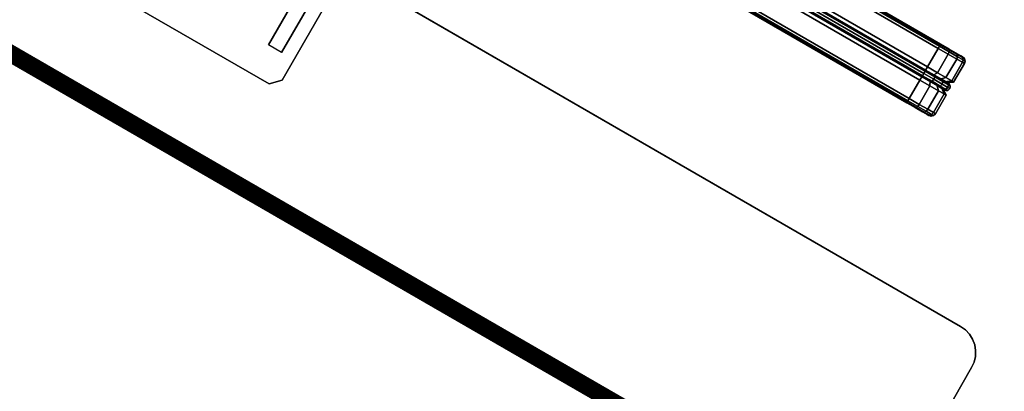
# Model space of a CAD drawing. Header units: inches. Extents: x 390 to 1835, y -266 to 136.
# Tile 63 of 256: x 1509 to 1517, y 1 to 4. Entities that reach past the tile are written whole.
import ezdxf
from ezdxf.enums import TextEntityAlignment as Align

# ---------------------------------------------------------------- set-up
doc = ezdxf.new("R2010")
doc.units = ezdxf.units.IN
doc.header["$LTSCALE"] = 0.95294
doc.header["$MEASUREMENT"] = 0
for name, color, linetype in [('A-FURN-3-PLANES-TABLE-LEG-BASE-EXTENSION', 252, 'Continuous'), ('A-FURN-3-PLANES-TABLE-TOP-EDGE', 35, 'Continuous'), ('A-FURN-3-PLANES-TABLE-TOP-SURFACE-BOTTOM', 49, 'Continuous'), ('A-FURN-3-PLANES-TABLE-TOP-SURFACE-TOP', 33, 'Continuous'), ('A-FURN-3-SCREEN-FABRIC', 96, 'Continuous'), ('A-FURN-3-SCREEN-FABRIC-TRIM', 250, 'Continuous'), ('A-FURN-3-SCREEN-HARDWARE-BASE', 251, 'Continuous'), ('A-FURN-3-SCREEN-HARDWARE-CONNECTOR', 254, 'Continuous'), ('A-FURN-HAWORTH-ATT', 251, 'Continuous')]:
    doc.layers.add(name, color=color, linetype=linetype)

# ---------------------------------------------------------------- blocks, each defined once
blk = doc.blocks.new('TARA-2460-JNC4-FLAT-3D-3')
at = {"layer": 'A-FURN-3-PLANES-TABLE-LEG-BASE-EXTENSION'}
for points, invisible_edges in [([(10.9132, -4.012, 27.702), (10.9511, -3.9809, 27.702), (48.7289, -3.9809, 27.702), (48.7668, -4.012, 27.702)], 10), ([(10.9511, -3.9809, 27.702), (10.9943, -3.9578, 27.702), (48.6857, -3.9578, 27.702), (48.7289, -3.9809, 27.702)], 10), ([(10.9943, -3.9578, 27.702), (11.0412, -3.9435, 27.702), (48.6388, -3.9435, 27.702), (48.6857, -3.9578, 27.702)], 10), ([(11.0412, -3.9435, 27.702), (11.09, -3.9387, 27.702), (48.59, -3.9387, 27.702), (48.6388, -3.9435, 27.702)], 8), ([(10.859, -4.0931, 27.702), (10.8821, -4.0498, 27.702), (48.7979, -4.0498, 27.702), (48.821, -4.0931, 27.702)], 10), ([(10.8821, -4.0498, 27.702), (10.9132, -4.012, 27.702), (48.7668, -4.012, 27.702), (48.7979, -4.0498, 27.702)], 10), ([(10.84, -4.1887, 27.702), (10.8448, -4.14, 27.702), (48.8352, -4.14, 27.702), (48.84, -4.1887, 27.702)], 10), ([(10.8448, -4.14, 27.702), (10.859, -4.0931, 27.702), (48.821, -4.0931, 27.702), (48.8352, -4.14, 27.702)], 10), ([(48.84, -4.1887, 27.702), (48.84, -5.8507, 27.702), (10.84, -5.8507, 27.702), (10.84, -4.1887, 27.702)], 8), ([(48.84, -5.8507, 27.75), (48.84, -5.8507, 27.702), (48.84, -4.1887, 27.702), (48.84, -4.1887, 27.75)], 1), ([(10.84, -8.8427, 25.5), (10.8448, -8.8427, 25.5488), (48.8352, -8.8427, 25.5488), (48.84, -8.8427, 25.5)], 10), ([(48.84, -8.8427, 23.838), (10.84, -8.8427, 23.838), (10.84, -8.8427, 25.5), (48.84, -8.8427, 25.5)], 4), ([(10.8448, -8.8427, 25.5488), (10.859, -8.8427, 25.5957), (48.821, -8.8427, 25.5957), (48.8352, -8.8427, 25.5488)], 10), ([(10.859, -8.8427, 25.5957), (10.8821, -8.8427, 25.6389), (48.7979, -8.8427, 25.6389), (48.821, -8.8427, 25.5957)], 10), ([(10.8821, -8.8427, 25.6389), (10.9132, -8.8427, 25.6768), (48.7668, -8.8427, 25.6768), (48.7979, -8.8427, 25.6389)], 10), ([(10.9132, -8.8427, 25.6768), (10.9511, -8.8427, 25.7079), (48.7289, -8.8427, 25.7079), (48.7668, -8.8427, 25.6768)], 10), ([(10.9511, -8.8427, 25.7079), (10.9943, -8.8427, 25.731), (48.6857, -8.8427, 25.731), (48.7289, -8.8427, 25.7079)], 10), ([(10.9943, -8.8427, 25.731), (11.0412, -8.8427, 25.7452), (48.6388, -8.8427, 25.7452), (48.6857, -8.8427, 25.731)], 10), ([(11.0412, -8.8427, 25.7452), (11.09, -8.8427, 25.75), (48.59, -8.8427, 25.75), (48.6388, -8.8427, 25.7452)], 8), ([(48.84, -8.8907, 25.5), (48.8352, -8.8907, 25.5488), (10.8448, -8.8907, 25.5488), (10.84, -8.8907, 25.5)], 10), ([(10.84, -8.8907, 25.5), (10.84, -8.8907, 23.838), (48.84, -8.8907, 23.838), (48.84, -8.8907, 25.5)], 8), ([(48.8352, -8.8907, 25.5488), (48.821, -8.8907, 25.5957), (10.859, -8.8907, 25.5957), (10.8448, -8.8907, 25.5488)], 10), ([(48.821, -8.8907, 25.5957), (48.7979, -8.8907, 25.6389), (10.8821, -8.8907, 25.6389), (10.859, -8.8907, 25.5957)], 10), ([(48.7979, -8.8907, 25.6389), (48.7668, -8.8907, 25.6768), (10.9132, -8.8907, 25.6768), (10.8821, -8.8907, 25.6389)], 10), ([(48.7668, -8.8907, 25.6768), (48.7289, -8.8907, 25.7079), (10.9511, -8.8907, 25.7079), (10.9132, -8.8907, 25.6768)], 10), ([(48.7289, -8.8907, 25.7079), (48.6857, -8.8907, 25.731), (10.9943, -8.8907, 25.731), (10.9511, -8.8907, 25.7079)], 10), ([(48.6857, -8.8907, 25.731), (48.6388, -8.8907, 25.7452), (11.0412, -8.8907, 25.7452), (10.9943, -8.8907, 25.731)], 10), ([(48.6388, -8.8907, 25.7452), (48.59, -8.8907, 25.75), (11.09, -8.8907, 25.75), (11.0412, -8.8907, 25.7452)], 8)]:
    blk.add_3dface(points, dxfattribs=dict(at, invisible_edges=invisible_edges))
for points in [[(11.09, -3.9387, 27.702), (11.09, -3.9387, 27.75), (48.59, -3.9387, 27.75), (48.59, -3.9387, 27.702)], [(48.84, -5.8907, 23.838), (10.84, -5.8907, 23.838), (10.84, -5.8907, 27.662), (48.84, -5.8907, 27.662)], [(10.84, -5.9387, 27.662), (10.84, -5.9387, 23.838), (48.84, -5.9387, 23.838), (48.84, -5.9387, 27.662)], [(48.84, -5.9787, 23.75), (48.84, -8.8027, 23.75), (10.84, -8.8027, 23.75), (10.84, -5.9787, 23.75)], [(10.84, -5.9787, 23.798), (10.84, -8.8027, 23.798), (48.84, -8.8027, 23.798), (48.84, -5.9787, 23.798)], [(11.09, -8.8427, 25.75), (11.09, -8.8907, 25.75), (48.59, -8.8907, 25.75), (48.59, -8.8427, 25.75)]]:
    blk.add_3dface(points, dxfattribs=at)
at = {"layer": 'A-FURN-3-PLANES-TABLE-TOP-EDGE'}
for points in [[(59.68, 0, 28.96), (59.68, 0, 27.79), (0, 0, 27.79), (0, 0, 28.96)], [(0.04, -0.04, 27.75), (0, 0, 27.79), (59.68, 0, 27.79), (59.64, -0.04, 27.75)], [(59.64, -0.04, 29), (59.68, 0, 28.96), (0, 0, 28.96), (0.04, -0.04, 29)]]:
    blk.add_3dface(points, dxfattribs=at)
at = {"layer": 'A-FURN-3-PLANES-TABLE-TOP-SURFACE-BOTTOM'}
blk.add_3dface([(0.04, -0.04, 27.75), (59.64, -0.04, 27.75), (59.64, -23.562, 27.75), (0.04, -23.562, 27.75)], dxfattribs=at)
at = {"layer": 'A-FURN-3-PLANES-TABLE-TOP-SURFACE-TOP'}
blk.add_3dface([(0.04, -23.562, 29), (59.64, -23.562, 29), (59.64, -0.04, 29), (0.04, -0.04, 29)], dxfattribs=at)
at = {"layer": 'A-FURN-HAWORTH-ATT', "flags": 1}
for tag, p in [('HAWMC', (0, -0.0001)), ('HAWPN', (0, -0.1667)), ('HAWSN', (0, -0.3334))]:
    blk.add_attdef(tag, text='', height=0.1, dxfattribs=at).set_placement(p, align=Align.TOP_CENTER)
at = {"layer": 'A-FURN-3-PLANES-TABLE-LEG-BASE-EXTENSION'}
mesh = blk.add_polymesh((2, 9), dxfattribs=at)
for k, corner in enumerate([(48.84, -4.1887, 27.702), (48.8352, -4.14, 27.702), (48.821, -4.0931, 27.702), (48.7979, -4.0498, 27.702), (48.7668, -4.012, 27.702), (48.7289, -3.9809, 27.702), (48.6857, -3.9578, 27.702), (48.6388, -3.9435, 27.702), (48.59, -3.9387, 27.702), (48.84, -4.1887, 27.75), (48.8352, -4.14, 27.75), (48.821, -4.0931, 27.75), (48.7979, -4.0498, 27.75), (48.7668, -4.012, 27.75), (48.7289, -3.9809, 27.75), (48.6857, -3.9578, 27.75), (48.6388, -3.9435, 27.75), (48.59, -3.9387, 27.75)]):
    mesh.set_mesh_vertex(divmod(k, 9), corner)
mesh = blk.add_polymesh((2, 7), dxfattribs=at)
for k, corner in enumerate([(48.84, -5.9387, 27.662), (48.84, -5.9357, 27.6848), (48.84, -5.9269, 27.706), (48.84, -5.913, 27.7242), (48.84, -5.8947, 27.7382), (48.84, -5.8735, 27.747), (48.84, -5.8507, 27.75), (10.84, -5.9387, 27.662), (10.84, -5.9357, 27.6848), (10.84, -5.9269, 27.706), (10.84, -5.913, 27.7242), (10.84, -5.8947, 27.7382), (10.84, -5.8735, 27.747), (10.84, -5.8507, 27.75)]):
    mesh.set_mesh_vertex(divmod(k, 7), corner)
mesh = blk.add_polymesh((2, 7), dxfattribs=at)
for k, corner in enumerate([(10.84, -5.8907, 27.662), (10.84, -5.8894, 27.6724), (10.84, -5.8854, 27.682), (10.84, -5.879, 27.6903), (10.84, -5.8707, 27.6966), (10.84, -5.8611, 27.7006), (10.84, -5.8507, 27.702), (48.84, -5.8907, 27.662), (48.84, -5.8894, 27.6724), (48.84, -5.8854, 27.682), (48.84, -5.879, 27.6903), (48.84, -5.8707, 27.6966), (48.84, -5.8611, 27.7006), (48.84, -5.8507, 27.702)]):
    mesh.set_mesh_vertex(divmod(k, 7), corner)
mesh = blk.add_polymesh((2, 7), dxfattribs=at)
for k, corner in enumerate([(48.84, -5.8907, 23.838), (48.84, -5.8937, 23.8152), (48.84, -5.9025, 23.794), (48.84, -5.9165, 23.7758), (48.84, -5.9347, 23.7618), (48.84, -5.956, 23.753), (48.84, -5.9787, 23.75), (10.84, -5.8907, 23.838), (10.84, -5.8937, 23.8152), (10.84, -5.9025, 23.794), (10.84, -5.9165, 23.7758), (10.84, -5.9347, 23.7618), (10.84, -5.956, 23.753), (10.84, -5.9787, 23.75)]):
    mesh.set_mesh_vertex(divmod(k, 7), corner)
mesh = blk.add_polymesh((2, 7), dxfattribs=at)
for k, corner in enumerate([(10.84, -5.9387, 23.838), (10.84, -5.9401, 23.8276), (10.84, -5.9441, 23.818), (10.84, -5.9504, 23.8097), (10.84, -5.9587, 23.8034), (10.84, -5.9684, 23.7994), (10.84, -5.9787, 23.798), (48.84, -5.9387, 23.838), (48.84, -5.9401, 23.8276), (48.84, -5.9441, 23.818), (48.84, -5.9504, 23.8097), (48.84, -5.9587, 23.8034), (48.84, -5.9684, 23.7994), (48.84, -5.9787, 23.798)]):
    mesh.set_mesh_vertex(divmod(k, 7), corner)
mesh = blk.add_polymesh((2, 7), dxfattribs=at)
for k, corner in enumerate([(48.84, -8.8027, 23.75), (48.84, -8.8255, 23.753), (48.84, -8.8467, 23.7618), (48.84, -8.865, 23.7758), (48.84, -8.8789, 23.794), (48.84, -8.8877, 23.8152), (48.84, -8.8907, 23.838), (10.84, -8.8027, 23.75), (10.84, -8.8255, 23.753), (10.84, -8.8467, 23.7618), (10.84, -8.865, 23.7758), (10.84, -8.8789, 23.794), (10.84, -8.8877, 23.8152), (10.84, -8.8907, 23.838)]):
    mesh.set_mesh_vertex(divmod(k, 7), corner)
mesh = blk.add_polymesh((2, 7), dxfattribs=at)
for k, corner in enumerate([(10.84, -8.8027, 23.798), (10.84, -8.8131, 23.7994), (10.84, -8.8227, 23.8034), (10.84, -8.831, 23.8097), (10.84, -8.8374, 23.818), (10.84, -8.8414, 23.8276), (10.84, -8.8427, 23.838), (48.84, -8.8027, 23.798), (48.84, -8.8131, 23.7994), (48.84, -8.8227, 23.8034), (48.84, -8.831, 23.8097), (48.84, -8.8374, 23.818), (48.84, -8.8414, 23.8276), (48.84, -8.8427, 23.838)]):
    mesh.set_mesh_vertex(divmod(k, 7), corner)
at = {"layer": 'A-FURN-3-PLANES-TABLE-TOP-EDGE'}
mesh = blk.add_polymesh((2, 10), dxfattribs=at)
for k, corner in enumerate([(0.04, -23.562, 29), (0.04, -23.6072, 28.991), (0.04, -23.6454, 28.9654), (0.04, -23.671, 28.9272), (0.04, -23.68, 28.882), (0.04, -23.68, 27.868), (0.04, -23.671, 27.8228), (0.04, -23.6454, 27.7846), (0.04, -23.6072, 27.759), (0.04, -23.562, 27.75), (59.64, -23.562, 29), (59.64, -23.6072, 28.991), (59.64, -23.6454, 28.9654), (59.64, -23.671, 28.9272), (59.64, -23.68, 28.882), (59.64, -23.68, 27.868), (59.64, -23.671, 27.8228), (59.64, -23.6454, 27.7846), (59.64, -23.6072, 27.759), (59.64, -23.562, 27.75)]):
    mesh.set_mesh_vertex(divmod(k, 10), corner)
blk = doc.blocks.new('TA0M-1360-FF-HALFROUNDF-3D-3')
at = {"layer": 'A-FURN-3-SCREEN-FABRIC'}
for points, invisible_edges in [([(47.49, -2, 13.868), (47.474, -2, 13.7876), (11.906, -2, 13.7876), (11.89, -2, 13.868)], 10), ([(11.89, -2, 26.368), (11.906, -2, 26.4483), (47.474, -2, 26.4483), (47.49, -2, 26.368)], 10), ([(11.89, -2, 26.368), (47.49, -2, 26.368), (47.49, -2, 13.868), (11.89, -2, 13.868)], 5), ([(47.474, -2, 13.7876), (47.4285, -2, 13.7195), (11.9515, -2, 13.7195), (11.906, -2, 13.7876)], 10), ([(11.906, -2, 26.4483), (11.9515, -2, 26.5165), (47.4285, -2, 26.5165), (47.474, -2, 26.4483)], 10), ([(47.4285, -2, 13.7195), (47.3604, -2, 13.674), (12.0196, -2, 13.674), (11.9515, -2, 13.7195)], 10), ([(11.9515, -2, 26.5165), (12.0196, -2, 26.562), (47.3604, -2, 26.562), (47.4285, -2, 26.5165)], 10), ([(11.89, -2.56, 13.868), (11.906, -2.56, 13.7876), (47.474, -2.56, 13.7876), (47.49, -2.56, 13.868)], 10), ([(47.49, -2.56, 26.368), (47.474, -2.56, 26.4483), (11.906, -2.56, 26.4483), (11.89, -2.56, 26.368)], 10), ([(47.49, -2.56, 26.368), (11.89, -2.56, 26.368), (11.89, -2.56, 13.868), (47.49, -2.56, 13.868)], 5), ([(11.906, -2.56, 13.7876), (11.9515, -2.56, 13.7195), (47.4285, -2.56, 13.7195), (47.474, -2.56, 13.7876)], 10), ([(47.474, -2.56, 26.4483), (47.4285, -2.56, 26.5165), (11.9515, -2.56, 26.5165), (11.906, -2.56, 26.4483)], 10), ([(11.9515, -2.56, 13.7195), (12.0196, -2.56, 13.674), (47.3604, -2.56, 13.674), (47.4285, -2.56, 13.7195)], 10), ([(47.4285, -2.56, 26.5165), (47.3604, -2.56, 26.562), (12.0196, -2.56, 26.562), (11.9515, -2.56, 26.5165)], 10), ([(12.0196, -2.56, 13.674), (12.1, -2.56, 13.658), (47.28, -2.56, 13.658), (47.3604, -2.56, 13.674)], 8), ([(47.3604, -2.56, 26.562), (47.28, -2.56, 26.578), (12.1, -2.56, 26.578), (12.0196, -2.56, 26.562)], 8)]:
    blk.add_3dface(points, dxfattribs=dict(at, invisible_edges=invisible_edges))
for points in [[(12.0196, -2, 26.562), (12.1, -2, 26.578), (47.28, -2, 26.578), (47.3604, -2, 26.562)], [(47.3604, -2, 13.674), (47.28, -2, 13.658), (12.1, -2, 13.658), (12.0196, -2, 13.674)], [(47.28, -2.2175, 13.618), (12.1, -2.2175, 13.618), (12.1, -2.04, 13.618), (47.28, -2.04, 13.618)], [(12.1, -2.2175, 26.618), (47.28, -2.2175, 26.618), (47.28, -2.04, 26.618), (12.1, -2.04, 26.618)], [(47.53, -2.2175, 26.368), (47.53, -2.2175, 13.868), (47.53, -2.04, 13.868), (47.53, -2.04, 26.368)], [(47.28, -2.2534, 13.6691), (12.1, -2.2534, 13.6691), (12.1, -2.2175, 13.618), (47.28, -2.2175, 13.618)], [(12.1, -2.2534, 26.5668), (47.28, -2.2534, 26.5668), (47.28, -2.2175, 26.618), (12.1, -2.2175, 26.618)], [(47.4788, -2.2534, 26.368), (47.4788, -2.2534, 13.868), (47.53, -2.2175, 13.868), (47.53, -2.2175, 26.368)], [(47.28, -2.3425, 13.618), (12.1, -2.3425, 13.618), (12.1, -2.3066, 13.6691), (47.28, -2.3066, 13.6691)], [(12.1, -2.3425, 26.618), (47.28, -2.3425, 26.618), (47.28, -2.3066, 26.5668), (12.1, -2.3066, 26.5668)], [(47.28, -2.52, 13.618), (12.1, -2.52, 13.618), (12.1, -2.3425, 13.618), (47.28, -2.3425, 13.618)], [(12.1, -2.52, 26.618), (47.28, -2.52, 26.618), (47.28, -2.3425, 26.618), (12.1, -2.3425, 26.618)], [(47.53, -2.3425, 26.368), (47.53, -2.3425, 13.868), (47.4788, -2.3066, 13.868), (47.4788, -2.3066, 26.368)], [(47.53, -2.52, 26.368), (47.53, -2.52, 13.868), (47.53, -2.3425, 13.868), (47.53, -2.3425, 26.368)]]:
    blk.add_3dface(points, dxfattribs=at)
at = {"layer": 'A-FURN-3-SCREEN-FABRIC-TRIM', "extrusion": (-1, -2e-16, 1e-16)}
blk.add_arc((2.28, 26.5855, -47.28), 0.0325, 324.94887, 215.05114, dxfattribs=at)
at = {"layer": 'A-FURN-3-SCREEN-FABRIC-TRIM'}
blk.add_arc((47.4975, -2.28, 13.868), 0.0325, 234.94886, 125.05113, dxfattribs=at)
at = {"layer": 'A-FURN-3-SCREEN-HARDWARE-BASE'}
for points in [[(42.7111, -4.9832, 27.9979), (42.7111, -4.9832, 27.4073), (42.7111, -1.9911, 27.4073), (42.7111, -1.9911, 27.9979)], [(42.7111, -4.9832, 27.9979), (42.6324, -5.062, 27.9979), (42.6324, -5.062, 27.4073), (42.7111, -4.9832, 27.4073)], [(40.4276, -5.062, 27.9979), (40.4276, -5.062, 27.4073), (42.6324, -5.062, 27.4073), (42.6324, -5.062, 27.9979)]]:
    blk.add_3dface(points, dxfattribs=at)
at = {"layer": 'A-FURN-3-SCREEN-HARDWARE-CONNECTOR'}
for points, invisible_edges in [([(42.7111, -4.9832, 27.2302), (40.3489, -4.9832, 27.2302), (40.3489, -1.9911, 27.2302), (42.7111, -1.9911, 27.2302)], 5), ([(42.593, -4.7864, 27.2302), (42.593, -2.2864, 26.6766), (42.593, -2.1092, 26.7755), (42.593, -2.1092, 27.2302)], 2), ([(42.7111, -4.9832, 27.2302), (42.6324, -5.062, 27.2302), (40.4276, -5.062, 27.2302), (40.3489, -4.9832, 27.2302)], 8)]:
    blk.add_3dface(points, dxfattribs=dict(at, invisible_edges=invisible_edges))
for points in [[(42.7111, -4.9832, 27.4073), (42.7111, -4.9832, 27.2302), (42.7111, -1.9911, 27.2302), (42.7111, -1.9911, 27.4073)], [(42.467, -2.1092, 27.2302), (42.467, -2.1092, 26.7755), (42.467, -2.2864, 26.6766), (42.467, -4.7864, 27.2302)], [(42.593, -4.7864, 27.2302), (42.467, -4.7864, 27.2302), (42.467, -2.2864, 26.6766), (42.593, -2.2864, 26.6766)], [(42.6324, -5.062, 27.4073), (42.6324, -5.062, 27.2302), (42.7111, -4.9832, 27.2302), (42.7111, -4.9832, 27.4073)], [(40.4276, -5.062, 27.4073), (40.4276, -5.062, 27.2302), (42.6324, -5.062, 27.2302), (42.6324, -5.062, 27.4073)]]:
    blk.add_3dface(points, dxfattribs=at)
at = {"layer": 'A-FURN-3-SCREEN-FABRIC'}
mesh = blk.add_polymesh((2, 4), dxfattribs=at)
for k, corner in enumerate([(12.1, -2.04, 13.618), (12.1, -2.02, 13.6233), (12.1, -2.0054, 13.638), (12.1, -2, 13.658), (47.28, -2.04, 13.618), (47.28, -2.02, 13.6233), (47.28, -2.0054, 13.638), (47.28, -2, 13.658)]):
    mesh.set_mesh_vertex(divmod(k, 4), corner)
mesh = blk.add_polymesh((2, 4), dxfattribs=at)
for k, corner in enumerate([(47.28, -2.04, 26.618), (47.28, -2.02, 26.6126), (47.28, -2.0054, 26.598), (47.28, -2, 26.578), (12.1, -2.04, 26.618), (12.1, -2.02, 26.6126), (12.1, -2.0054, 26.598), (12.1, -2, 26.578)]):
    mesh.set_mesh_vertex(divmod(k, 4), corner)
mesh = blk.add_polymesh((5, 4), dxfattribs=at)
for k, corner in enumerate([(47.53, -2.04, 26.368), (47.5246, -2.02, 26.368), (47.51, -2.0054, 26.368), (47.49, -2, 26.368), (47.511, -2.04, 26.4637), (47.506, -2.02, 26.4616), (47.4925, -2.0054, 26.456), (47.474, -2, 26.4483), (47.4568, -2.04, 26.5448), (47.453, -2.02, 26.541), (47.4426, -2.0054, 26.5306), (47.4285, -2, 26.5165), (47.3757, -2.04, 26.5989), (47.3736, -2.02, 26.594), (47.368, -2.0054, 26.5805), (47.3604, -2, 26.562), (47.28, -2.04, 26.618), (47.28, -2.02, 26.6126), (47.28, -2.0054, 26.598), (47.28, -2, 26.578)]):
    mesh.set_mesh_vertex(divmod(k, 4), corner)
mesh = blk.add_polymesh((5, 4), dxfattribs=at)
for k, corner in enumerate([(47.28, -2.04, 13.618), (47.28, -2.02, 13.6233), (47.28, -2.0054, 13.638), (47.28, -2, 13.658), (47.3757, -2.04, 13.637), (47.3736, -2.02, 13.642), (47.368, -2.0054, 13.6555), (47.3604, -2, 13.674), (47.4568, -2.04, 13.6912), (47.453, -2.02, 13.695), (47.4426, -2.0054, 13.7053), (47.4285, -2, 13.7195), (47.511, -2.04, 13.7723), (47.506, -2.02, 13.7744), (47.4925, -2.0054, 13.78), (47.474, -2, 13.7876), (47.53, -2.04, 13.868), (47.5246, -2.02, 13.868), (47.51, -2.0054, 13.868), (47.49, -2, 13.868)]):
    mesh.set_mesh_vertex(divmod(k, 4), corner)
mesh = blk.add_polymesh((2, 4), dxfattribs=at)
for k, corner in enumerate([(47.53, -2.04, 13.868), (47.5246, -2.02, 13.868), (47.51, -2.0054, 13.868), (47.49, -2, 13.868), (47.53, -2.04, 26.368), (47.5246, -2.02, 26.368), (47.51, -2.0054, 26.368), (47.49, -2, 26.368)]):
    mesh.set_mesh_vertex(divmod(k, 4), corner)
mesh = blk.add_polymesh((2, 5), dxfattribs=at)
for k, corner in enumerate([(47.28, -2.2175, 26.618), (47.3757, -2.2175, 26.5989), (47.4568, -2.2175, 26.5448), (47.511, -2.2175, 26.4637), (47.53, -2.2175, 26.368), (47.28, -2.04, 26.618), (47.3757, -2.04, 26.5989), (47.4568, -2.04, 26.5448), (47.511, -2.04, 26.4637), (47.53, -2.04, 26.368)]):
    mesh.set_mesh_vertex(divmod(k, 5), corner)
mesh = blk.add_polymesh((2, 5), dxfattribs=at)
for k, corner in enumerate([(47.53, -2.2175, 13.868), (47.511, -2.2175, 13.7723), (47.4568, -2.2175, 13.6912), (47.3757, -2.2175, 13.637), (47.28, -2.2175, 13.618), (47.53, -2.04, 13.868), (47.511, -2.04, 13.7723), (47.4568, -2.04, 13.6912), (47.3757, -2.04, 13.637), (47.28, -2.04, 13.618)]):
    mesh.set_mesh_vertex(divmod(k, 5), corner)
mesh = blk.add_polymesh((2, 5), dxfattribs=at)
for k, corner in enumerate([(47.28, -2.2534, 26.5668), (47.3561, -2.2534, 26.5517), (47.4206, -2.2534, 26.5086), (47.4637, -2.2534, 26.4441), (47.4788, -2.2534, 26.368), (47.28, -2.2175, 26.618), (47.3757, -2.2175, 26.5989), (47.4568, -2.2175, 26.5448), (47.511, -2.2175, 26.4637), (47.53, -2.2175, 26.368)]):
    mesh.set_mesh_vertex(divmod(k, 5), corner)
mesh = blk.add_polymesh((2, 5), dxfattribs=at)
for k, corner in enumerate([(47.4788, -2.2534, 13.868), (47.4637, -2.2534, 13.7919), (47.4206, -2.2534, 13.7274), (47.3561, -2.2534, 13.6843), (47.28, -2.2534, 13.6691), (47.53, -2.2175, 13.868), (47.511, -2.2175, 13.7723), (47.4568, -2.2175, 13.6912), (47.3757, -2.2175, 13.637), (47.28, -2.2175, 13.618)]):
    mesh.set_mesh_vertex(divmod(k, 5), corner)
mesh = blk.add_polymesh((2, 5), dxfattribs=at)
for k, corner in enumerate([(47.28, -2.3425, 26.618), (47.3757, -2.3425, 26.5989), (47.4568, -2.3425, 26.5448), (47.511, -2.3425, 26.4637), (47.53, -2.3425, 26.368), (47.28, -2.3066, 26.5668), (47.3561, -2.3066, 26.5517), (47.4206, -2.3066, 26.5086), (47.4637, -2.3066, 26.4441), (47.4788, -2.3066, 26.368)]):
    mesh.set_mesh_vertex(divmod(k, 5), corner)
mesh = blk.add_polymesh((2, 5), dxfattribs=at)
for k, corner in enumerate([(47.53, -2.3425, 13.868), (47.511, -2.3425, 13.7723), (47.4568, -2.3425, 13.6912), (47.3757, -2.3425, 13.637), (47.28, -2.3425, 13.618), (47.4788, -2.3066, 13.868), (47.4637, -2.3066, 13.7919), (47.4206, -2.3066, 13.7274), (47.3561, -2.3066, 13.6843), (47.28, -2.3066, 13.6691)]):
    mesh.set_mesh_vertex(divmod(k, 5), corner)
mesh = blk.add_polymesh((2, 5), dxfattribs=at)
for k, corner in enumerate([(47.28, -2.52, 26.618), (47.3757, -2.52, 26.5989), (47.4568, -2.52, 26.5448), (47.511, -2.52, 26.4637), (47.53, -2.52, 26.368), (47.28, -2.3425, 26.618), (47.3757, -2.3425, 26.5989), (47.4568, -2.3425, 26.5448), (47.511, -2.3425, 26.4637), (47.53, -2.3425, 26.368)]):
    mesh.set_mesh_vertex(divmod(k, 5), corner)
mesh = blk.add_polymesh((2, 5), dxfattribs=at)
for k, corner in enumerate([(47.53, -2.52, 13.868), (47.511, -2.52, 13.7723), (47.4568, -2.52, 13.6912), (47.3757, -2.52, 13.637), (47.28, -2.52, 13.618), (47.53, -2.3425, 13.868), (47.511, -2.3425, 13.7723), (47.4568, -2.3425, 13.6912), (47.3757, -2.3425, 13.637), (47.28, -2.3425, 13.618)]):
    mesh.set_mesh_vertex(divmod(k, 5), corner)
mesh = blk.add_polymesh((2, 4), dxfattribs=at)
for k, corner in enumerate([(12.1, -2.56, 13.658), (12.1, -2.5546, 13.638), (12.1, -2.54, 13.6233), (12.1, -2.52, 13.618), (47.28, -2.56, 13.658), (47.28, -2.5546, 13.638), (47.28, -2.54, 13.6233), (47.28, -2.52, 13.618)]):
    mesh.set_mesh_vertex(divmod(k, 4), corner)
mesh = blk.add_polymesh((2, 4), dxfattribs=at)
for k, corner in enumerate([(47.28, -2.56, 26.578), (47.28, -2.5546, 26.598), (47.28, -2.54, 26.6126), (47.28, -2.52, 26.618), (12.1, -2.56, 26.578), (12.1, -2.5546, 26.598), (12.1, -2.54, 26.6126), (12.1, -2.52, 26.618)]):
    mesh.set_mesh_vertex(divmod(k, 4), corner)
mesh = blk.add_polymesh((5, 4), dxfattribs=at)
for k, corner in enumerate([(47.49, -2.56, 26.368), (47.51, -2.5546, 26.368), (47.5246, -2.54, 26.368), (47.53, -2.52, 26.368), (47.474, -2.56, 26.4483), (47.4925, -2.5546, 26.456), (47.506, -2.54, 26.4616), (47.511, -2.52, 26.4637), (47.4285, -2.56, 26.5165), (47.4426, -2.5546, 26.5306), (47.453, -2.54, 26.541), (47.4568, -2.52, 26.5448), (47.3604, -2.56, 26.562), (47.368, -2.5546, 26.5805), (47.3736, -2.54, 26.594), (47.3757, -2.52, 26.5989), (47.28, -2.56, 26.578), (47.28, -2.5546, 26.598), (47.28, -2.54, 26.6126), (47.28, -2.52, 26.618)]):
    mesh.set_mesh_vertex(divmod(k, 4), corner)
mesh = blk.add_polymesh((5, 4), dxfattribs=at)
for k, corner in enumerate([(47.28, -2.56, 13.658), (47.28, -2.5546, 13.638), (47.28, -2.54, 13.6233), (47.28, -2.52, 13.618), (47.3604, -2.56, 13.674), (47.368, -2.5546, 13.6555), (47.3736, -2.54, 13.642), (47.3757, -2.52, 13.637), (47.4285, -2.56, 13.7195), (47.4426, -2.5546, 13.7053), (47.453, -2.54, 13.695), (47.4568, -2.52, 13.6912), (47.474, -2.56, 13.7876), (47.4925, -2.5546, 13.78), (47.506, -2.54, 13.7744), (47.511, -2.52, 13.7723), (47.49, -2.56, 13.868), (47.51, -2.5546, 13.868), (47.5246, -2.54, 13.868), (47.53, -2.52, 13.868)]):
    mesh.set_mesh_vertex(divmod(k, 4), corner)
mesh = blk.add_polymesh((2, 4), dxfattribs=at)
for k, corner in enumerate([(47.49, -2.56, 13.868), (47.51, -2.5546, 13.868), (47.5246, -2.54, 13.868), (47.53, -2.52, 13.868), (47.49, -2.56, 26.368), (47.51, -2.5546, 26.368), (47.5246, -2.54, 26.368), (47.53, -2.52, 26.368)]):
    mesh.set_mesh_vertex(divmod(k, 4), corner)
at = {"layer": 'A-FURN-3-SCREEN-FABRIC-TRIM'}
mesh = blk.add_polymesh((2, 7), dxfattribs=at)
for k, corner in enumerate([(12.1, -2.3066, 13.6691), (12.1, -2.3123, 13.6467), (12.1, -2.3016, 13.6262), (12.1, -2.28, 13.618), (12.1, -2.2584, 13.6262), (12.1, -2.2477, 13.6467), (12.1, -2.2534, 13.6691), (47.28, -2.3066, 13.6691), (47.28, -2.3123, 13.6467), (47.28, -2.3016, 13.6262), (47.28, -2.28, 13.618), (47.28, -2.2584, 13.6262), (47.28, -2.2477, 13.6467), (47.28, -2.2534, 13.6691)]):
    mesh.set_mesh_vertex(divmod(k, 7), corner)
mesh = blk.add_polymesh((2, 7), dxfattribs=at)
for k, corner in enumerate([(47.28, -2.3066, 26.5668), (47.28, -2.3123, 26.5892), (47.28, -2.3016, 26.6098), (47.28, -2.28, 26.618), (47.28, -2.2584, 26.6098), (47.28, -2.2477, 26.5892), (47.28, -2.2534, 26.5668), (12.1, -2.3066, 26.5668), (12.1, -2.3123, 26.5892), (12.1, -2.3016, 26.6098), (12.1, -2.28, 26.618), (12.1, -2.2584, 26.6098), (12.1, -2.2477, 26.5892), (12.1, -2.2534, 26.5668)]):
    mesh.set_mesh_vertex(divmod(k, 7), corner)
mesh = blk.add_polymesh((5, 7), dxfattribs=at)
for k, corner in enumerate([(47.4788, -2.3066, 26.368), (47.5013, -2.3123, 26.368), (47.5218, -2.3016, 26.368), (47.53, -2.28, 26.368), (47.5218, -2.2584, 26.368), (47.5013, -2.2477, 26.368), (47.4788, -2.2534, 26.368), (47.4637, -2.3066, 26.4441), (47.4844, -2.3123, 26.4526), (47.5034, -2.3016, 26.4605), (47.511, -2.28, 26.4637), (47.5034, -2.2584, 26.4605), (47.4844, -2.2477, 26.4526), (47.4637, -2.2534, 26.4441), (47.4206, -2.3066, 26.5086), (47.4365, -2.3123, 26.5244), (47.451, -2.3016, 26.5389), (47.4568, -2.28, 26.5448), (47.451, -2.2584, 26.5389), (47.4365, -2.2477, 26.5244), (47.4206, -2.2534, 26.5086), (47.3561, -2.3066, 26.5517), (47.3647, -2.3123, 26.5724), (47.3725, -2.3016, 26.5913), (47.3757, -2.28, 26.5989), (47.3725, -2.2584, 26.5913), (47.3647, -2.2477, 26.5724), (47.3561, -2.2534, 26.5517), (47.28, -2.3066, 26.5668), (47.28, -2.3123, 26.5892), (47.28, -2.3016, 26.6098), (47.28, -2.28, 26.618), (47.28, -2.2584, 26.6098), (47.28, -2.2477, 26.5892), (47.28, -2.2534, 26.5668)]):
    mesh.set_mesh_vertex(divmod(k, 7), corner)
mesh = blk.add_polymesh((5, 7), dxfattribs=at)
for k, corner in enumerate([(47.28, -2.3066, 13.6691), (47.28, -2.3123, 13.6467), (47.28, -2.3016, 13.6262), (47.28, -2.28, 13.618), (47.28, -2.2584, 13.6262), (47.28, -2.2477, 13.6467), (47.28, -2.2534, 13.6691), (47.3561, -2.3066, 13.6843), (47.3647, -2.3123, 13.6636), (47.3725, -2.3016, 13.6446), (47.3757, -2.28, 13.637), (47.3725, -2.2584, 13.6446), (47.3647, -2.2477, 13.6636), (47.3561, -2.2534, 13.6843), (47.4206, -2.3066, 13.7274), (47.4365, -2.3123, 13.7115), (47.451, -2.3016, 13.697), (47.4568, -2.28, 13.6912), (47.451, -2.2584, 13.697), (47.4365, -2.2477, 13.7115), (47.4206, -2.2534, 13.7274), (47.4637, -2.3066, 13.7919), (47.4844, -2.3123, 13.7833), (47.5034, -2.3016, 13.7755), (47.511, -2.28, 13.7723), (47.5034, -2.2584, 13.7755), (47.4844, -2.2477, 13.7833), (47.4637, -2.2534, 13.7919), (47.4788, -2.3066, 13.868), (47.5013, -2.3123, 13.868), (47.5218, -2.3016, 13.868), (47.53, -2.28, 13.868), (47.5218, -2.2584, 13.868), (47.5013, -2.2477, 13.868), (47.4788, -2.2534, 13.868)]):
    mesh.set_mesh_vertex(divmod(k, 7), corner)
mesh = blk.add_polymesh((2, 7), dxfattribs=at)
for k, corner in enumerate([(47.4788, -2.3066, 13.868), (47.5013, -2.3123, 13.868), (47.5218, -2.3016, 13.868), (47.53, -2.28, 13.868), (47.5218, -2.2584, 13.868), (47.5013, -2.2477, 13.868), (47.4788, -2.2534, 13.868), (47.4788, -2.3066, 26.368), (47.5013, -2.3123, 26.368), (47.5218, -2.3016, 26.368), (47.53, -2.28, 26.368), (47.5218, -2.2584, 26.368), (47.5013, -2.2477, 26.368), (47.4788, -2.2534, 26.368)]):
    mesh.set_mesh_vertex(divmod(k, 7), corner)

msp = doc.modelspace()

# ---------------------------------------------------------------- block references
at = {"rotation": 329.9999999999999}
for name in ['TARA-2460-JNC4-FLAT-3D-3', 'TA0M-1360-FF-HALFROUNDF-3D-3']:
    msp.add_blockref(name, (1476.9163, 29.1403), dxfattribs=at)

doc.saveas('drawing.dxf')
